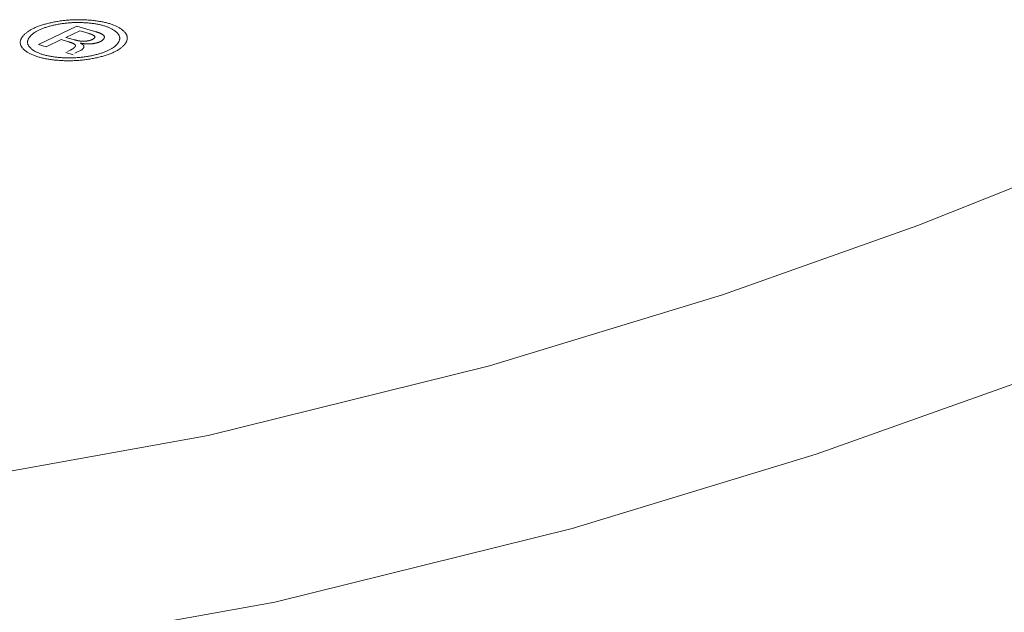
# Model space of a CAD drawing. Header units: millimetres. Extents: x 3925 to 5043, y -86 to 778.
# Tile 148 of 256: x 4599.49 to 4603.7, y 119.36 to 121.89. Entities that reach past the tile are written whole.
import ezdxf

# ---------------------------------------------------------------- set-up
doc = ezdxf.new("R2010")
doc.units = ezdxf.units.MM
doc.header["$LTSCALE"] = 46.255
doc.layers.add('H30K-TOP-COVDXF_CONTINUOUS_LINE', color=7, linetype='CONTINUOUS')

msp = doc.modelspace()

# ---------------------------------------------------------------- linework, layer by layer
at = {"layer": 'H30K-TOP-COVDXF_CONTINUOUS_LINE', "color": 7, "linetype": 'Continuous', "lineweight": 0}
for p, q in [((4599.5711, 121.7825), (4599.7349, 121.8614)), ((4599.7349, 121.8614), (4599.8065, 121.8406)), ((4599.7476, 121.8418), (4599.689, 121.8136)), ((4599.7797, 121.8324), (4599.7476, 121.8418)), ((4599.782, 121.8317), (4599.7797, 121.8324)), ((4599.7843, 121.831), (4599.782, 121.8317)), ((4599.8065, 121.8406), (4599.8098, 121.8396)), ((4599.8098, 121.8396), (4599.8131, 121.8386)), ((4599.6044, 121.7728), (4599.5711, 121.7825)), ((4599.6685, 121.8037), (4599.6044, 121.7728)), ((4599.7003, 121.7944), (4599.6685, 121.8037)), ((4599.689, 121.8136), (4599.7204, 121.8044)), ((4599.7024, 121.7938), (4599.7003, 121.7944)), ((4599.7204, 121.8044), (4599.7236, 121.8035)), ((4599.7236, 121.8035), (4599.7257, 121.8029)), ((4599.7257, 121.8029), (4599.7279, 121.8023)), ((4599.7279, 121.8023), (4599.7301, 121.8017)), ((4599.7547, 121.7883), (4599.7524, 121.7887)), ((4599.7193, 121.7394), (4599.6882, 121.7484)), ((4599.6953, 121.7531), (4599.7082, 121.7593)), ((4599.7388, 121.7513), (4599.7271, 121.7453)), ((4599.7506, 121.757), (4599.7388, 121.7513))]:
    msp.add_line(p, q, dxfattribs=at)
for points in [[(4599.5498, 121.8518), (4599.5532, 121.8534), (4599.5568, 121.8549), (4599.5604, 121.8565), (4599.5641, 121.858), (4599.5679, 121.8595), (4599.5719, 121.861), (4599.5759, 121.8624), (4599.58, 121.8639), (4599.5842, 121.8653), (4599.5885, 121.8666), (4599.5928, 121.8679), (4599.5972, 121.8692), (4599.6017, 121.8705), (4599.6063, 121.8717), (4599.6109, 121.8729), (4599.6156, 121.8741), (4599.6203, 121.8752), (4599.6251, 121.8762), (4599.6299, 121.8773), (4599.6348, 121.8783), (4599.6397, 121.8793), (4599.6447, 121.8802), (4599.6497, 121.8811), (4599.6547, 121.8819), (4599.6597, 121.8827), (4599.6648, 121.8834), (4599.6699, 121.8841), (4599.675, 121.8848), (4599.6801, 121.8854), (4599.6852, 121.886), (4599.6904, 121.8865), (4599.6955, 121.887), (4599.7006, 121.8874), (4599.7058, 121.8877)], [(4599.7075, 121.8758), (4599.7031, 121.8755), (4599.6987, 121.8751), (4599.6943, 121.8747), (4599.6899, 121.8742), (4599.6855, 121.8738), (4599.6811, 121.8732), (4599.6767, 121.8727), (4599.6723, 121.872), (4599.6679, 121.8714), (4599.6636, 121.8707), (4599.6593, 121.87), (4599.655, 121.8692), (4599.6507, 121.8684), (4599.6465, 121.8676), (4599.6423, 121.8667), (4599.6381, 121.8658), (4599.634, 121.8649), (4599.6299, 121.8639), (4599.6259, 121.8629), (4599.6219, 121.8619), (4599.618, 121.8609), (4599.6142, 121.8598), (4599.6104, 121.8587), (4599.6066, 121.8575), (4599.6029, 121.8563), (4599.5993, 121.8551), (4599.5958, 121.8539), (4599.5924, 121.8527), (4599.589, 121.8514), (4599.5857, 121.8501), (4599.5825, 121.8488), (4599.5794, 121.8474), (4599.5763, 121.8461), (4599.5734, 121.8447)], [(4599.7058, 121.8877), (4599.7109, 121.8881), (4599.716, 121.8883), (4599.7212, 121.8886), (4599.7264, 121.8887), (4599.7316, 121.8889), (4599.7368, 121.8889), (4599.742, 121.889), (4599.7472, 121.8889), (4599.7525, 121.8889), (4599.7577, 121.8888), (4599.7629, 121.8886), (4599.7681, 121.8884), (4599.7732, 121.8882), (4599.7784, 121.8879), (4599.7835, 121.8876), (4599.7886, 121.8872), (4599.7937, 121.8868), (4599.7987, 121.8863), (4599.8037, 121.8858), (4599.8087, 121.8852), (4599.8136, 121.8847), (4599.8184, 121.884), (4599.8232, 121.8833), (4599.8279, 121.8826), (4599.8326, 121.8819), (4599.8372, 121.8811), (4599.8417, 121.8802), (4599.8462, 121.8794), (4599.8506, 121.8785), (4599.8549, 121.8775), (4599.8591, 121.8765), (4599.8632, 121.8755), (4599.8672, 121.8744), (4599.8711, 121.8733)], [(4599.8505, 121.8633), (4599.8471, 121.8643), (4599.8436, 121.8652), (4599.8401, 121.8661), (4599.8364, 121.867), (4599.8327, 121.8678), (4599.8289, 121.8686), (4599.8251, 121.8693), (4599.8212, 121.8701), (4599.8172, 121.8708), (4599.8131, 121.8714), (4599.809, 121.872), (4599.8049, 121.8726), (4599.8007, 121.8732), (4599.7965, 121.8737), (4599.7922, 121.8741), (4599.7879, 121.8746), (4599.7835, 121.875), (4599.7792, 121.8753), (4599.7748, 121.8756), (4599.7703, 121.8759), (4599.7659, 121.8762), (4599.7614, 121.8764), (4599.7569, 121.8766), (4599.7524, 121.8767), (4599.7479, 121.8768), (4599.7434, 121.8768), (4599.7389, 121.8768), (4599.7344, 121.8768), (4599.7299, 121.8767), (4599.7254, 121.8766), (4599.7209, 121.8765), (4599.7164, 121.8763), (4599.712, 121.876), (4599.7075, 121.8758)], [(4599.9182, 121.8145), (4599.9179, 121.8162), (4599.9174, 121.8178), (4599.9168, 121.8195), (4599.9161, 121.8212), (4599.9152, 121.8228), (4599.9143, 121.8245), (4599.9133, 121.8261), (4599.9121, 121.8278), (4599.9109, 121.8294), (4599.9095, 121.831), (4599.908, 121.8326), (4599.9065, 121.8342), (4599.9048, 121.8358), (4599.9031, 121.8373), (4599.9012, 121.8389), (4599.8993, 121.8404), (4599.8973, 121.8419), (4599.8952, 121.8434), (4599.893, 121.8448), (4599.8907, 121.8463), (4599.8883, 121.8477), (4599.8859, 121.8491), (4599.8833, 121.8504), (4599.8807, 121.8518), (4599.878, 121.8531), (4599.8752, 121.8543), (4599.8724, 121.8556), (4599.8695, 121.8568), (4599.8665, 121.858), (4599.8634, 121.8591), (4599.8603, 121.8602), (4599.8571, 121.8613), (4599.8538, 121.8623), (4599.8505, 121.8633)], [(4599.8711, 121.8733), (4599.875, 121.8721), (4599.8788, 121.8709), (4599.8825, 121.8697), (4599.8862, 121.8684), (4599.8897, 121.8671), (4599.8932, 121.8657), (4599.8966, 121.8643), (4599.8999, 121.8628), (4599.9031, 121.8614), (4599.9063, 121.8599), (4599.9093, 121.8583), (4599.9123, 121.8567), (4599.9151, 121.8551), (4599.9179, 121.8535), (4599.9206, 121.8518), (4599.9232, 121.8501), (4599.9256, 121.8484), (4599.928, 121.8467), (4599.9303, 121.8449), (4599.9324, 121.8431), (4599.9345, 121.8413), (4599.9364, 121.8395), (4599.9382, 121.8376), (4599.9399, 121.8358), (4599.9415, 121.8339), (4599.943, 121.832), (4599.9444, 121.8301), (4599.9456, 121.8282), (4599.9467, 121.8263), (4599.9477, 121.8244), (4599.9485, 121.8224), (4599.9493, 121.8205), (4599.9499, 121.8186), (4599.9504, 121.8166)], [(4597.1506, 119.6793), (4598.8409, 119.8513), (4600.2969, 120.1126), (4601.4977, 120.41), (4602.4925, 120.714), (4603.327, 121.0101), (4604.0393, 121.2928), (4604.6613, 121.5625), (4605.2198, 121.8229)], [(4599.4942, 121.7861), (4599.4939, 121.788), (4599.4937, 121.79), (4599.4937, 121.792), (4599.4938, 121.794), (4599.494, 121.796), (4599.4943, 121.798), (4599.4948, 121.8), (4599.4954, 121.802), (4599.4961, 121.8041), (4599.497, 121.8061), (4599.4979, 121.8082), (4599.499, 121.8102), (4599.5002, 121.8122), (4599.5015, 121.8142), (4599.5029, 121.8163), (4599.5045, 121.8183), (4599.5061, 121.8203), (4599.5079, 121.8223), (4599.5098, 121.8243), (4599.5117, 121.8263), (4599.5138, 121.8282), (4599.516, 121.8302), (4599.5183, 121.8321), (4599.5207, 121.834), (4599.5232, 121.8359), (4599.5258, 121.8378), (4599.5284, 121.8396), (4599.5312, 121.8414), (4599.5341, 121.8432), (4599.5371, 121.845), (4599.5401, 121.8467), (4599.5433, 121.8484), (4599.5465, 121.8501), (4599.5498, 121.8518)], [(4599.5734, 121.8447), (4599.5705, 121.8433), (4599.5677, 121.8419), (4599.565, 121.8404), (4599.5624, 121.8389), (4599.5598, 121.8374), (4599.5574, 121.8358), (4599.555, 121.8343), (4599.5527, 121.8327), (4599.5504, 121.8311), (4599.5483, 121.8294), (4599.5462, 121.8278), (4599.5442, 121.8261), (4599.5424, 121.8244), (4599.5406, 121.8228), (4599.5389, 121.8211), (4599.5373, 121.8193), (4599.5357, 121.8176), (4599.5343, 121.8159), (4599.533, 121.8142), (4599.5318, 121.8124), (4599.5306, 121.8107), (4599.5296, 121.8089), (4599.5286, 121.8072), (4599.5278, 121.8054), (4599.5271, 121.8037), (4599.5265, 121.8019), (4599.5259, 121.8002), (4599.5255, 121.7984), (4599.5252, 121.7967), (4599.525, 121.795), (4599.5249, 121.7932), (4599.5249, 121.7915), (4599.5251, 121.7898), (4599.5253, 121.7881)], [(4599.8111, 121.8187), (4599.8106, 121.8192), (4599.81, 121.8197), (4599.8093, 121.8202), (4599.8087, 121.8207), (4599.808, 121.8212), (4599.8073, 121.8216), (4599.8065, 121.8221), (4599.8057, 121.8226), (4599.8049, 121.823), (4599.8041, 121.8235), (4599.8032, 121.8239), (4599.8023, 121.8244), (4599.8014, 121.8248), (4599.8004, 121.8252), (4599.7995, 121.8257), (4599.7985, 121.8261), (4599.7975, 121.8265), (4599.7965, 121.8269), (4599.7954, 121.8273), (4599.7944, 121.8277), (4599.7933, 121.8281), (4599.7922, 121.8285), (4599.7911, 121.8288), (4599.79, 121.8292), (4599.7889, 121.8296), (4599.7878, 121.8299), (4599.7866, 121.8303), (4599.7843, 121.831)], [(4599.8001, 121.8036), (4599.8006, 121.8038), (4599.8012, 121.8041), (4599.8017, 121.8044), (4599.8022, 121.8046), (4599.8027, 121.8049), (4599.8033, 121.8052), (4599.8038, 121.8055), (4599.8042, 121.8058), (4599.8047, 121.8061), (4599.8052, 121.8064), (4599.8057, 121.8067), (4599.8061, 121.807), (4599.8066, 121.8074), (4599.807, 121.8077), (4599.8074, 121.808), (4599.8078, 121.8083), (4599.8082, 121.8086), (4599.8086, 121.809), (4599.809, 121.8093), (4599.8093, 121.8096), (4599.8097, 121.81), (4599.81, 121.8103), (4599.8103, 121.8106), (4599.8106, 121.811), (4599.8109, 121.8113), (4599.8111, 121.8116), (4599.8114, 121.812), (4599.8116, 121.8123), (4599.8118, 121.8126), (4599.8119, 121.813), (4599.8121, 121.8133), (4599.8122, 121.8136), (4599.8123, 121.814), (4599.8124, 121.8143), (4599.8125, 121.8146), (4599.8126, 121.8149), (4599.8126, 121.8153), (4599.8126, 121.8156), (4599.8125, 121.8159), (4599.8125, 121.8162), (4599.8124, 121.8165), (4599.8123, 121.8169), (4599.8122, 121.8172), (4599.812, 121.8175), (4599.8118, 121.8178), (4599.8116, 121.8181), (4599.8114, 121.8184), (4599.8111, 121.8187)], [(4599.8131, 121.8386), (4599.8163, 121.8376), (4599.8179, 121.8371), (4599.8195, 121.8366), (4599.8211, 121.8361), (4599.8226, 121.8355), (4599.8242, 121.835), (4599.8257, 121.8345), (4599.8272, 121.8339), (4599.8287, 121.8334), (4599.8302, 121.8328), (4599.8316, 121.8322), (4599.833, 121.8317), (4599.8344, 121.8311), (4599.8358, 121.8305), (4599.8371, 121.8299), (4599.8384, 121.8293), (4599.8397, 121.8287), (4599.8409, 121.828), (4599.8421, 121.8274), (4599.8433, 121.8268), (4599.8444, 121.8261), (4599.8455, 121.8254), (4599.8466, 121.8247), (4599.8476, 121.8241)], [(4599.8476, 121.8241), (4599.8483, 121.8235), (4599.8489, 121.823), (4599.8495, 121.8224), (4599.8501, 121.8218), (4599.8506, 121.8213), (4599.851, 121.8207), (4599.8514, 121.8201), (4599.8518, 121.8195), (4599.8521, 121.8189), (4599.8524, 121.8182), (4599.8526, 121.8176), (4599.8528, 121.817), (4599.8529, 121.8163), (4599.853, 121.8157), (4599.853, 121.815), (4599.853, 121.8143), (4599.853, 121.8137), (4599.8529, 121.813), (4599.8527, 121.8123), (4599.8526, 121.8117), (4599.8524, 121.811), (4599.8521, 121.8103), (4599.8518, 121.8096), (4599.8515, 121.809), (4599.8511, 121.8083), (4599.8507, 121.8076), (4599.8503, 121.807), (4599.8498, 121.8063), (4599.8493, 121.8056), (4599.8487, 121.805), (4599.8482, 121.8043), (4599.8475, 121.8037), (4599.8469, 121.803), (4599.8462, 121.8024), (4599.8455, 121.8017), (4599.8447, 121.8011), (4599.8439, 121.8005), (4599.8431, 121.7999), (4599.8423, 121.7993), (4599.8414, 121.7987), (4599.8405, 121.7981), (4599.8396, 121.7976), (4599.8386, 121.797), (4599.8376, 121.7965), (4599.8366, 121.7959), (4599.8355, 121.7954)], [(4599.8709, 121.7582), (4599.8737, 121.7596), (4599.8765, 121.761), (4599.8792, 121.7625), (4599.8818, 121.764), (4599.8843, 121.7655), (4599.8868, 121.767), (4599.8892, 121.7686), (4599.8915, 121.7702), (4599.8937, 121.7718), (4599.8958, 121.7734), (4599.8978, 121.775), (4599.8998, 121.7767), (4599.9017, 121.7783), (4599.9034, 121.78), (4599.9051, 121.7817), (4599.9067, 121.7834), (4599.9082, 121.7851), (4599.9096, 121.7869), (4599.9109, 121.7886), (4599.9121, 121.7903), (4599.9132, 121.7921), (4599.9142, 121.7938), (4599.9152, 121.7956), (4599.916, 121.7973), (4599.9167, 121.799), (4599.9173, 121.8008), (4599.9178, 121.8025), (4599.9182, 121.8043), (4599.9185, 121.806), (4599.9186, 121.8077), (4599.9187, 121.8094), (4599.9187, 121.8111), (4599.9185, 121.8128), (4599.9182, 121.8145)], [(4599.9504, 121.8166), (4599.9507, 121.8147), (4599.9508, 121.8127), (4599.9509, 121.8107), (4599.9508, 121.8087), (4599.9506, 121.8067), (4599.9503, 121.8047), (4599.9498, 121.8027), (4599.9493, 121.8007), (4599.9486, 121.7987), (4599.9478, 121.7966), (4599.9468, 121.7946), (4599.9458, 121.7926), (4599.9446, 121.7906), (4599.9434, 121.7885), (4599.942, 121.7865), (4599.9405, 121.7845), (4599.9389, 121.7825), (4599.9371, 121.7805), (4599.9353, 121.7785), (4599.9334, 121.7766), (4599.9313, 121.7746), (4599.9292, 121.7727), (4599.9269, 121.7707), (4599.9246, 121.7688), (4599.9221, 121.767), (4599.9196, 121.7651), (4599.9169, 121.7633), (4599.9142, 121.7614), (4599.9113, 121.7597), (4599.9084, 121.7579), (4599.9053, 121.7562), (4599.9022, 121.7545), (4599.899, 121.7528), (4599.8957, 121.7512)], [(4599.5724, 121.7293), (4599.5686, 121.7305), (4599.5648, 121.7317), (4599.5611, 121.7329), (4599.5574, 121.7342), (4599.5539, 121.7356), (4599.5504, 121.7369), (4599.547, 121.7383), (4599.5437, 121.7398), (4599.5405, 121.7413), (4599.5374, 121.7428), (4599.5344, 121.7443), (4599.5314, 121.7459), (4599.5286, 121.7475), (4599.5259, 121.7492), (4599.5232, 121.7508), (4599.5207, 121.7525), (4599.5182, 121.7542), (4599.5159, 121.756), (4599.5136, 121.7577), (4599.5115, 121.7595), (4599.5095, 121.7613), (4599.5076, 121.7632), (4599.5058, 121.765), (4599.5041, 121.7669), (4599.5026, 121.7687), (4599.5011, 121.7706), (4599.4998, 121.7725), (4599.4986, 121.7744), (4599.4976, 121.7764), (4599.4966, 121.7783), (4599.4958, 121.7802), (4599.4951, 121.7822), (4599.4946, 121.7841), (4599.4942, 121.7861)], [(4599.5253, 121.7881), (4599.5257, 121.7865), (4599.5262, 121.7848), (4599.5268, 121.7831), (4599.5275, 121.7814), (4599.5283, 121.7798), (4599.5293, 121.7781), (4599.5303, 121.7765), (4599.5315, 121.7748), (4599.5327, 121.7732), (4599.5341, 121.7716), (4599.5355, 121.77), (4599.5371, 121.7684), (4599.5387, 121.7668), (4599.5405, 121.7653), (4599.5423, 121.7637), (4599.5442, 121.7622), (4599.5463, 121.7607), (4599.5484, 121.7592), (4599.5506, 121.7578), (4599.5529, 121.7563), (4599.5552, 121.7549), (4599.5577, 121.7535), (4599.5602, 121.7522), (4599.5628, 121.7509), (4599.5655, 121.7496), (4599.5683, 121.7483), (4599.5712, 121.747), (4599.5741, 121.7458), (4599.5771, 121.7446), (4599.5801, 121.7435), (4599.5833, 121.7424), (4599.5865, 121.7413), (4599.5897, 121.7403), (4599.593, 121.7393)], [(4599.7273, 121.7824), (4599.7269, 121.7829), (4599.7264, 121.7834), (4599.7258, 121.7838), (4599.7252, 121.7843), (4599.7246, 121.7847), (4599.724, 121.7851), (4599.7233, 121.7856), (4599.7226, 121.786), (4599.7219, 121.7864), (4599.7211, 121.7868), (4599.7204, 121.7872), (4599.7196, 121.7876), (4599.7187, 121.788), (4599.7179, 121.7883), (4599.717, 121.7887), (4599.7161, 121.7891), (4599.7152, 121.7894), (4599.7143, 121.7898), (4599.7134, 121.7902), (4599.7124, 121.7905), (4599.7115, 121.7909), (4599.7105, 121.7912), (4599.7095, 121.7915), (4599.7085, 121.7919), (4599.7075, 121.7922), (4599.7065, 121.7925), (4599.7055, 121.7928), (4599.7044, 121.7932), (4599.7024, 121.7938)], [(4599.7082, 121.7593), (4599.709, 121.7597), (4599.7099, 121.7601), (4599.7107, 121.7605), (4599.7115, 121.7609), (4599.7123, 121.7614), (4599.7131, 121.7618), (4599.7139, 121.7622), (4599.7146, 121.7627), (4599.7154, 121.7631), (4599.7162, 121.7636), (4599.7169, 121.764), (4599.7176, 121.7645), (4599.7184, 121.765), (4599.7191, 121.7655), (4599.7198, 121.7659), (4599.7204, 121.7664), (4599.7211, 121.7669), (4599.7217, 121.7674), (4599.7223, 121.7679), (4599.7229, 121.7684), (4599.7235, 121.7689), (4599.7241, 121.7694), (4599.7246, 121.7699), (4599.7251, 121.7704), (4599.7256, 121.7709), (4599.7261, 121.7714), (4599.7265, 121.7719), (4599.7269, 121.7724), (4599.7273, 121.7729), (4599.7276, 121.7734), (4599.7279, 121.7739), (4599.7282, 121.7744), (4599.7285, 121.7749), (4599.7287, 121.7754), (4599.7289, 121.7759), (4599.729, 121.7763), (4599.7291, 121.7768), (4599.7292, 121.7773), (4599.7292, 121.7778), (4599.7292, 121.7783), (4599.7292, 121.7788), (4599.7291, 121.7792), (4599.729, 121.7797), (4599.7288, 121.7802), (4599.7286, 121.7806), (4599.7284, 121.7811), (4599.7281, 121.7816), (4599.7277, 121.782), (4599.7273, 121.7824)], [(4599.7301, 121.8017), (4599.7312, 121.8015), (4599.7323, 121.8012), (4599.7334, 121.8009), (4599.7345, 121.8006), (4599.7357, 121.8004), (4599.7368, 121.8001), (4599.738, 121.7998), (4599.7391, 121.7996), (4599.7403, 121.7993), (4599.7415, 121.7991), (4599.7427, 121.7989), (4599.7439, 121.7987), (4599.7451, 121.7985), (4599.7463, 121.7983), (4599.7475, 121.7981), (4599.7487, 121.7979), (4599.75, 121.7977), (4599.7513, 121.7976), (4599.7525, 121.7974), (4599.7538, 121.7973), (4599.7551, 121.7971)], [(4599.7524, 121.7887), (4599.7501, 121.7892), (4599.749, 121.7894)], [(4599.749, 121.7894), (4599.7498, 121.789), (4599.7506, 121.7887), (4599.7514, 121.7883), (4599.7522, 121.788), (4599.7529, 121.7876), (4599.7537, 121.7872), (4599.7544, 121.7868), (4599.7551, 121.7864), (4599.7558, 121.786), (4599.7565, 121.7856), (4599.7572, 121.7852), (4599.7578, 121.7848), (4599.7584, 121.7844), (4599.759, 121.7839), (4599.7596, 121.7835), (4599.7602, 121.7831), (4599.7607, 121.7826), (4599.7612, 121.7822), (4599.7617, 121.7817), (4599.7622, 121.7813), (4599.7626, 121.7808), (4599.7631, 121.7804), (4599.7634, 121.7799), (4599.7638, 121.7794), (4599.7641, 121.779), (4599.7645, 121.7785), (4599.7647, 121.778), (4599.765, 121.7775), (4599.7652, 121.777), (4599.7654, 121.7766), (4599.7656, 121.7761), (4599.7657, 121.7756), (4599.7658, 121.7751), (4599.7658, 121.7746), (4599.7659, 121.7741), (4599.7659, 121.7736), (4599.7658, 121.7732), (4599.7657, 121.7727), (4599.7656, 121.7722)], [(4599.7656, 121.7722), (4599.7655, 121.7717), (4599.7653, 121.7712), (4599.7651, 121.7707), (4599.765, 121.7703), (4599.7647, 121.7698), (4599.7645, 121.7693), (4599.7643, 121.7688), (4599.764, 121.7683), (4599.7637, 121.7678), (4599.7634, 121.7673), (4599.7631, 121.7669), (4599.7627, 121.7664), (4599.7624, 121.7659), (4599.762, 121.7654), (4599.7616, 121.7649), (4599.7612, 121.7645), (4599.7607, 121.764), (4599.7602, 121.7635), (4599.7598, 121.7631), (4599.7593, 121.7626), (4599.7587, 121.7621), (4599.7582, 121.7617), (4599.7576, 121.7612), (4599.757, 121.7608), (4599.7564, 121.7603), (4599.7557, 121.7599), (4599.7551, 121.7595), (4599.7544, 121.759), (4599.7537, 121.7586), (4599.753, 121.7582), (4599.7522, 121.7578), (4599.7514, 121.7574), (4599.7506, 121.757)], [(4599.7845, 121.7852), (4599.7832, 121.7852), (4599.7819, 121.7852), (4599.7806, 121.7853), (4599.7793, 121.7854), (4599.778, 121.7854), (4599.7767, 121.7855), (4599.7754, 121.7856), (4599.7742, 121.7857), (4599.7729, 121.7858), (4599.7716, 121.7859), (4599.7704, 121.786), (4599.7691, 121.7862), (4599.7679, 121.7863), (4599.7667, 121.7865), (4599.7654, 121.7866), (4599.7642, 121.7868), (4599.763, 121.787), (4599.7618, 121.7871), (4599.7606, 121.7873), (4599.7594, 121.7875), (4599.7582, 121.7877), (4599.757, 121.7879), (4599.7559, 121.7881), (4599.7547, 121.7883)], [(4599.7551, 121.7971), (4599.7561, 121.7971), (4599.7571, 121.797), (4599.7581, 121.7969), (4599.7591, 121.7969), (4599.7602, 121.7968), (4599.7612, 121.7968), (4599.7623, 121.7968), (4599.7634, 121.7968), (4599.7644, 121.7968), (4599.7655, 121.7968), (4599.7666, 121.7969), (4599.7677, 121.7969), (4599.7688, 121.7969), (4599.7699, 121.797), (4599.771, 121.7971), (4599.7721, 121.7972), (4599.7732, 121.7973), (4599.7743, 121.7974), (4599.7754, 121.7975), (4599.7765, 121.7976), (4599.7776, 121.7978), (4599.7787, 121.7979), (4599.7798, 121.7981), (4599.7809, 121.7982), (4599.782, 121.7984), (4599.783, 121.7986), (4599.7841, 121.7988), (4599.7851, 121.799), (4599.7862, 121.7992), (4599.7872, 121.7994), (4599.7882, 121.7996), (4599.7892, 121.7999), (4599.7901, 121.8001), (4599.7911, 121.8004), (4599.792, 121.8006), (4599.7929, 121.8009), (4599.7938, 121.8011), (4599.7947, 121.8014), (4599.7955, 121.8017), (4599.7964, 121.802), (4599.7972, 121.8023), (4599.7979, 121.8026), (4599.7987, 121.8029), (4599.7994, 121.8032), (4599.8001, 121.8036)], [(4599.8355, 121.7954), (4599.8347, 121.795), (4599.8337, 121.7946), (4599.8328, 121.7942), (4599.8319, 121.7938), (4599.8309, 121.7934), (4599.8299, 121.793), (4599.8288, 121.7926), (4599.8278, 121.7922), (4599.8267, 121.7919), (4599.8256, 121.7915), (4599.8245, 121.7911), (4599.8233, 121.7908), (4599.8222, 121.7905), (4599.821, 121.7901), (4599.8198, 121.7898), (4599.8186, 121.7895), (4599.8174, 121.7892), (4599.8161, 121.7889), (4599.8149, 121.7886), (4599.8136, 121.7883), (4599.8123, 121.788), (4599.811, 121.7878), (4599.8098, 121.7875), (4599.8084, 121.7873), (4599.8071, 121.787), (4599.8058, 121.7868), (4599.8045, 121.7866), (4599.8032, 121.7864), (4599.8018, 121.7863), (4599.8005, 121.7861), (4599.7991, 121.7859), (4599.7978, 121.7858), (4599.7965, 121.7857), (4599.7951, 121.7855), (4599.7938, 121.7854), (4599.7924, 121.7854), (4599.7911, 121.7853), (4599.7898, 121.7852), (4599.7884, 121.7852), (4599.7871, 121.7852), (4599.7858, 121.7852), (4599.7845, 121.7852)], [(4599.593, 121.7393), (4599.5964, 121.7383), (4599.5999, 121.7374), (4599.6035, 121.7365), (4599.6071, 121.7356), (4599.6109, 121.7348), (4599.6147, 121.734), (4599.6185, 121.7333), (4599.6224, 121.7325), (4599.6264, 121.7318), (4599.6305, 121.7312), (4599.6346, 121.7306), (4599.6387, 121.73), (4599.6429, 121.7294), (4599.6471, 121.7289), (4599.6514, 121.7284), (4599.6558, 121.728), (4599.6601, 121.7276), (4599.6645, 121.7272), (4599.6689, 121.7269), (4599.6733, 121.7266), (4599.6778, 121.7264), (4599.6823, 121.7262), (4599.6868, 121.726), (4599.6913, 121.7259), (4599.6958, 121.7258), (4599.7003, 121.7257), (4599.7048, 121.7257), (4599.7094, 121.7257), (4599.7139, 121.7258), (4599.7184, 121.7259), (4599.7229, 121.7261), (4599.7273, 121.7263), (4599.7318, 121.7265), (4599.7362, 121.7268)], [(4599.7362, 121.7268), (4599.7407, 121.7271), (4599.7451, 121.7275), (4599.7495, 121.7279), (4599.754, 121.7283), (4599.7584, 121.7288), (4599.7628, 121.7294), (4599.7672, 121.73), (4599.7716, 121.7306), (4599.776, 121.7312), (4599.7804, 121.7319), (4599.7847, 121.7327), (4599.789, 121.7334), (4599.7933, 121.7343), (4599.7975, 121.7351), (4599.8017, 121.736), (4599.8059, 121.7369), (4599.81, 121.7378), (4599.8141, 121.7388), (4599.8182, 121.7398), (4599.8221, 121.7408), (4599.8261, 121.7419), (4599.8299, 121.743), (4599.8338, 121.7441), (4599.8375, 121.7453), (4599.8412, 121.7465), (4599.8448, 121.7477), (4599.8484, 121.7489), (4599.8518, 121.7502), (4599.8552, 121.7514), (4599.8585, 121.7527), (4599.8617, 121.7541), (4599.8649, 121.7554), (4599.8679, 121.7568), (4599.8709, 121.7582)], [(4599.8957, 121.7512), (4599.8923, 121.7496), (4599.8887, 121.748), (4599.8851, 121.7464), (4599.8813, 121.7449), (4599.8775, 121.7434), (4599.8735, 121.7419), (4599.8695, 121.7404), (4599.8654, 121.739), (4599.8612, 121.7376), (4599.8569, 121.7362), (4599.8525, 121.7349), (4599.8481, 121.7336), (4599.8436, 121.7323), (4599.839, 121.7311), (4599.8344, 121.7299), (4599.8297, 121.7287), (4599.8249, 121.7276), (4599.8201, 121.7265), (4599.8153, 121.7255), (4599.8104, 121.7244), (4599.8054, 121.7235), (4599.8005, 121.7225), (4599.7954, 121.7217), (4599.7904, 121.7208), (4599.7853, 121.72), (4599.7802, 121.7192), (4599.7751, 121.7185), (4599.77, 121.7178), (4599.7649, 121.7172), (4599.7597, 121.7166), (4599.7546, 121.7161), (4599.7494, 121.7156), (4599.7443, 121.7152), (4599.7391, 121.7148)], [(4599.7391, 121.7148), (4599.7339, 121.7145), (4599.7288, 121.7142), (4599.7235, 121.714), (4599.7183, 121.7138), (4599.7131, 121.7137), (4599.7078, 121.7136), (4599.7026, 121.7136), (4599.6973, 121.7136), (4599.692, 121.7137), (4599.6868, 121.7138), (4599.6815, 121.7139), (4599.6763, 121.7141), (4599.6711, 121.7144), (4599.6659, 121.7146), (4599.6607, 121.715), (4599.6556, 121.7154), (4599.6505, 121.7158), (4599.6454, 121.7162), (4599.6404, 121.7167), (4599.6354, 121.7173), (4599.6305, 121.7179), (4599.6256, 121.7185), (4599.6207, 121.7192), (4599.616, 121.7199), (4599.6113, 121.7207), (4599.6066, 121.7215), (4599.6021, 121.7223), (4599.5976, 121.7232), (4599.5931, 121.7241), (4599.5888, 121.7251), (4599.5846, 121.7261), (4599.5804, 121.7271), (4599.5764, 121.7282), (4599.5724, 121.7293)], [(4597.2093, 118.9374), (4599.0264, 119.1222), (4600.5809, 119.4011), (4601.8505, 119.7155), (4602.8928, 120.034), (4603.761, 120.342), (4604.4979, 120.6345), (4605.1387, 120.9123), (4605.7122, 121.1797)]]:
    msp.add_lwpolyline(points, dxfattribs=at)

doc.saveas('drawing.dxf')
